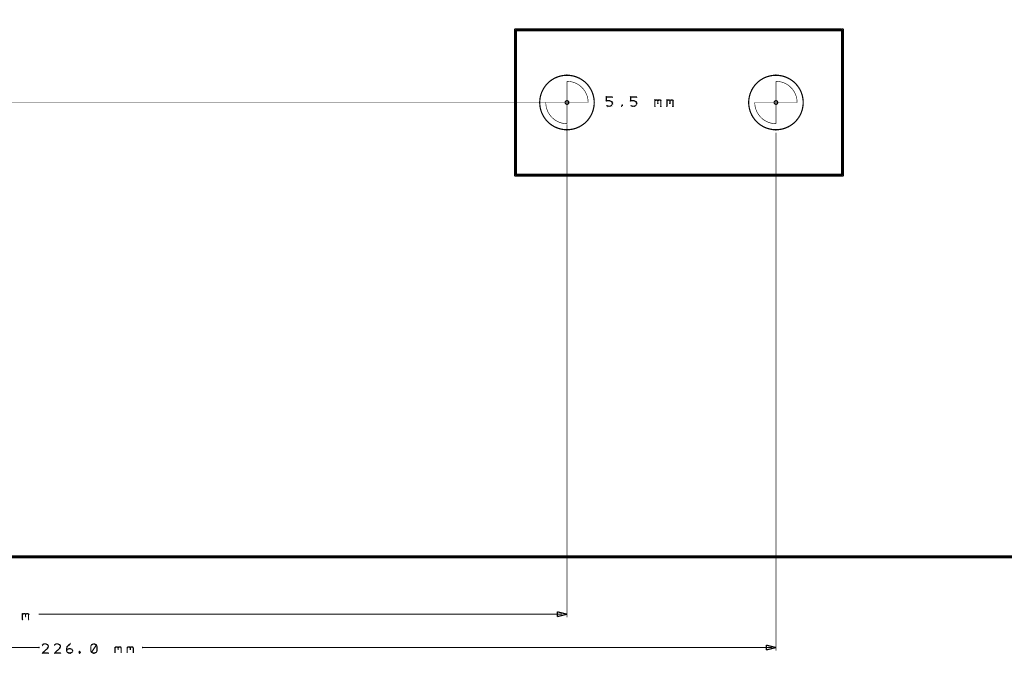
# Model space of a CAD drawing. Extents: x 178 to 725, y 26 to 878.
# Tile 9 of 93: x 344 to 506, y 26 to 131. Entities that reach past the tile are written whole.
import ezdxf

# ---------------------------------------------------------------- set-up
doc = ezdxf.new("R2010")
doc.units = 0
doc.layers.get('0').update_dxf_attribs({"linetype": 'CONTINUOUS'})
for name, color, linetype in [('COPPER', 3, 'CONTINUOUS'), ('DIMENSIONS', 2, 'CONTINUOUS'), ('DRAWING', 4, 'CONTINUOUS'), ('OUTLINES', 1, 'CONTINUOUS')]:
    doc.layers.add(name, color=color, linetype=linetype)

# ---------------------------------------------------------------- blocks, each defined once
blk = doc.blocks.new('VIA')
at = {"const_width": 0.2}
blk.add_lwpolyline([(-0.3, 0, 1), (0.3, 0, 1)], format="xyb", close=True, dxfattribs=at)

msp = doc.modelspace()

# ---------------------------------------------------------------- linework, layer by layer
at = {"layer": 'DIMENSIONS', "color": 94}
for points in [[(436, 117, 0.1, 0.1, 1), (436, 117, 0, 0, 0), (436, 117, 0, 0, 0), (436, 117, 0.1, 0.1, 0), (217, 117, 0.1, 0.1, 0), (217, 117, 0, 0, 0), (217, 117, 0.1, 0.1, 0), (217, 117, 0.1, 0.1, 1), (217, 117, 0, 0, 0)], [(434, 113.4, 0.1, 0.1, 1), (434, 113.4, 0, 0, 0), (434, 113.4, 0, 0, 0), (434, 113.4, 0.1, 0.1, 0), (434, 32, 0.1, 0.1, 0), (434, 32, 0, 0, 0), (434, 32, 0.1, 0.1, 0), (434, 32, 0.1, 0.1, 1), (434, 32, 0, 0, 0)], [(468.5, 112, 0.1, 0.1, 1), (468.5, 112, 0, 0, 0), (468.5, 112, 0, 0, 0), (468.5, 112, 0.1, 0.1, 0), (468.5, 26.5, 0.1, 0.1, 0), (468.5, 26.5, 0, 0, 0), (468.5, 26.5, 0.1, 0.1, 0), (468.5, 26.5, 0.1, 0.1, 1), (468.5, 26.5, 0, 0, 0)], [(344.1, 32.5, 0.1, 0.1, 1), (344.2, 32.4, 0, 0, 0), (344.1, 32.5, 0, 0, 0), (344.1, 32.5, 0.2, 0.2, 0), (344.3, 32.6, 0.2, 0.2, 0), (344.3, 32.6, 0, 0, 0), (344.3, 32.6, 0.1, 0.1, 0), (344.3, 32.5, 0.1, 0.1, 1), (344.2, 32.6, 0, 0, 0)], [(344.1, 31.6, 0.1, 0.1, 1), (344.2, 31.6, 0, 0, 0), (344.1, 31.6, 0, 0, 0), (344.1, 31.6, 0.2, 0.2, 0), (344.1, 32.6, 0.2, 0.2, 0), (344.1, 32.6, 0, 0, 0), (344.1, 32.6, 0.1, 0.1, 0), (344.2, 32.6, 0.1, 0.1, 1), (344.1, 32.6, 0, 0, 0)], [(344.3, 32.6, 0.1, 0.1, 1), (344.3, 32.5, 0, 0, 0), (344.3, 32.6, 0, 0, 0), (344.3, 32.6, 0.2, 0.2, 0), (344.5, 32.6, 0.2, 0.2, 0), (344.5, 32.6, 0, 0, 0), (344.5, 32.6, 0.1, 0.1, 0), (344.5, 32.5, 0.1, 0.1, 1), (344.5, 32.6, 0, 0, 0)], [(344.6, 32.6, 0.1, 0.1, 1), (344.5, 32.5, 0, 0, 0), (344.5, 32.6, 0, 0, 0), (344.5, 32.6, 0.2, 0.2, 0), (344.6, 32.5, 0.2, 0.2, 0), (344.6, 32.5, 0, 0, 0), (344.6, 32.5, 0.1, 0.1, 0), (344.6, 32.4, 0.1, 0.1, 1), (344.7, 32.5, 0, 0, 0)], [(344.6, 32.5, 0.1, 0.1, 1), (344.7, 32.4, 0, 0, 0), (344.6, 32.5, 0, 0, 0), (344.6, 32.5, 0.2, 0.2, 0), (344.8, 32.6, 0.2, 0.2, 0), (344.8, 32.6, 0, 0, 0), (344.8, 32.6, 0.1, 0.1, 0), (344.8, 32.5, 0.1, 0.1, 1), (344.7, 32.6, 0, 0, 0)], [(344.7, 32.5, 0.1, 0.1, 1), (344.6, 32.5, 0, 0, 0), (344.6, 32.5, 0, 0, 0), (344.6, 32.5, 0.2, 0.2, 0), (344.6, 32.1, 0.2, 0.2, 0), (344.6, 32.1, 0, 0, 0), (344.6, 32.1, 0.1, 0.1, 0), (344.6, 32.1, 0.1, 0.1, 1), (344.7, 32.1, 0, 0, 0)], [(344.8, 32.6, 0.1, 0.1, 1), (344.8, 32.5, 0, 0, 0), (344.8, 32.6, 0, 0, 0), (344.8, 32.6, 0.2, 0.2, 0), (345, 32.6, 0.2, 0.2, 0), (345, 32.6, 0, 0, 0), (345, 32.6, 0.1, 0.1, 0), (345, 32.5, 0.1, 0.1, 1), (345, 32.6, 0, 0, 0)], [(345.1, 32.6, 0.1, 0.1, 1), (345, 32.5, 0, 0, 0), (345, 32.6, 0, 0, 0), (345, 32.6, 0.2, 0.2, 0), (345.1, 32.5, 0.2, 0.2, 0), (345.1, 32.5, 0, 0, 0), (345.1, 32.5, 0.1, 0.1, 0), (345.1, 32.4, 0.1, 0.1, 1), (345.2, 32.5, 0, 0, 0)], [(345.2, 32.5, 0.1, 0.1, 1), (345.1, 32.5, 0, 0, 0), (345.1, 32.5, 0, 0, 0), (345.1, 32.5, 0.2, 0.2, 0), (345.1, 31.6, 0.2, 0.2, 0), (345.1, 31.6, 0, 0, 0), (345.1, 31.6, 0.1, 0.1, 0), (345.1, 31.6, 0.1, 0.1, 1), (345.2, 31.6, 0, 0, 0)], [(433.2, 32.5, 0.1, 0.1, 1), (433.2, 32.5, 0, 0, 0), (433.2, 32.5, 0, 0, 0), (433.2, 32.5, 0.2, 0.2, 0), (346.8, 32.5, 0.2, 0.2, 0), (346.8, 32.5, 0, 0, 0), (346.8, 32.5, 0.1, 0.1, 0), (346.8, 32.5, 0.1, 0.1, 1), (346.8, 32.5, 0, 0, 0)], [(347.7, 27.5, 0.1, 0.1, 1), (347.6, 27.6, 0, 0, 0), (347.6, 27.6, 0, 0, 0), (347.6, 27.6, 0.2, 0.2, 0), (347.4, 27.4, 0.2, 0.2, 0), (347.4, 27.4, 0, 0, 0), (347.4, 27.4, 0.1, 0.1, 0), (347.4, 27.5, 0.1, 0.1, 1), (347.4, 27.4, 0, 0, 0)], [(348, 27.5, 0.1, 0.1, 1), (348, 27.6, 0, 0, 0), (348, 27.6, 0, 0, 0), (348, 27.6, 0.2, 0.2, 0), (347.6, 27.6, 0.2, 0.2, 0), (347.6, 27.6, 0, 0, 0), (347.6, 27.6, 0.1, 0.1, 0), (347.6, 27.6, 0.1, 0.1, 1), (347.6, 27.5, 0, 0, 0)], [(348.3, 27.4, 0.1, 0.1, 1), (348.3, 27.5, 0, 0, 0), (348.3, 27.4, 0, 0, 0), (348.3, 27.4, 0.2, 0.2, 0), (348, 27.6, 0.2, 0.2, 0), (348, 27.6, 0, 0, 0), (348, 27.6, 0.1, 0.1, 0), (348, 27.6, 0.1, 0.1, 1), (348, 27.5, 0, 0, 0)], [(349.7, 27.5, 0.1, 0.1, 1), (349.6, 27.6, 0, 0, 0), (349.6, 27.6, 0, 0, 0), (349.6, 27.6, 0.2, 0.2, 0), (349.4, 27.4, 0.2, 0.2, 0), (349.4, 27.4, 0, 0, 0), (349.4, 27.4, 0.1, 0.1, 0), (349.4, 27.5, 0.1, 0.1, 1), (349.4, 27.4, 0, 0, 0)], [(350, 27.5, 0.1, 0.1, 1), (350, 27.6, 0, 0, 0), (350, 27.6, 0, 0, 0), (350, 27.6, 0.2, 0.2, 0), (349.6, 27.6, 0.2, 0.2, 0), (349.6, 27.6, 0, 0, 0), (349.6, 27.6, 0.1, 0.1, 0), (349.6, 27.6, 0.1, 0.1, 1), (349.6, 27.5, 0, 0, 0)], [(350.3, 27.4, 0.1, 0.1, 1), (350.3, 27.5, 0, 0, 0), (350.3, 27.4, 0, 0, 0), (350.3, 27.4, 0.2, 0.2, 0), (350, 27.6, 0.2, 0.2, 0), (350, 27.6, 0, 0, 0), (350, 27.6, 0.1, 0.1, 0), (350, 27.6, 0.1, 0.1, 1), (350, 27.5, 0, 0, 0)], [(351.8, 27.5, 0.1, 0.1, 1), (351.8, 27.4, 0, 0, 0), (351.8, 27.4, 0, 0, 0), (351.8, 27.4, 0.2, 0.2, 0), (352, 27.6, 0.2, 0.2, 0), (352, 27.6, 0, 0, 0), (352, 27.6, 0.1, 0.1, 0), (352, 27.5, 0.1, 0.1, 1), (352, 27.6, 0, 0, 0)], [(355.8, 27.5, 0.1, 0.1, 1), (355.8, 27.6, 0, 0, 0), (355.8, 27.6, 0, 0, 0), (355.8, 27.6, 0.2, 0.2, 0), (355.5, 27.4, 0.2, 0.2, 0), (355.5, 27.4, 0, 0, 0), (355.5, 27.4, 0.1, 0.1, 0), (355.5, 27.5, 0.1, 0.1, 1), (355.5, 27.4, 0, 0, 0)], [(356, 27.5, 0.1, 0.1, 1), (356, 27.6, 0, 0, 0), (356, 27.6, 0, 0, 0), (356, 27.6, 0.2, 0.2, 0), (355.8, 27.6, 0.2, 0.2, 0), (355.8, 27.6, 0, 0, 0), (355.8, 27.6, 0.1, 0.1, 0), (355.8, 27.6, 0.1, 0.1, 1), (355.8, 27.5, 0, 0, 0)], [(356.3, 27.4, 0.1, 0.1, 1), (356.3, 27.5, 0, 0, 0), (356.3, 27.4, 0, 0, 0), (356.3, 27.4, 0.2, 0.2, 0), (356, 27.6, 0.2, 0.2, 0), (356, 27.6, 0, 0, 0), (356, 27.6, 0.1, 0.1, 0), (356, 27.6, 0.1, 0.1, 1), (356, 27.5, 0, 0, 0)], [(243.3, 27.1, 0.1, 0.1, 1), (243.3, 26.9, 0, 0, 0), (243.3, 27, 0, 0, 0), (243.3, 27, 0.2, 0.2, 0), (346.8, 27, 0.2, 0.2, 0), (346.8, 27, 0, 0, 0), (346.8, 27, 0.1, 0.1, 0), (346.8, 26.9, 0.1, 0.1, 1), (346.8, 27.1, 0, 0, 0)], [(347.4, 26.1, 0.1, 0.1, 1), (347.4, 26, 0, 0, 0), (347.4, 26.1, 0, 0, 0), (347.4, 26.1, 0.2, 0.2, 0), (348.3, 26.9, 0.2, 0.2, 0), (348.3, 26.9, 0, 0, 0), (348.3, 26.9, 0.1, 0.1, 0), (348.3, 26.9, 0.1, 0.1, 1), (348.2, 27, 0, 0, 0)], [(348.4, 26, 0.1, 0.1, 1), (348.4, 26.1, 0, 0, 0), (348.4, 26.1, 0, 0, 0), (348.4, 26.1, 0.2, 0.2, 0), (347.4, 26.1, 0.2, 0.2, 0), (347.4, 26.1, 0, 0, 0), (347.4, 26.1, 0.1, 0.1, 0), (347.4, 26.1, 0.1, 0.1, 1), (347.4, 26, 0, 0, 0)], [(348.4, 27.2, 0.1, 0.1, 1), (348.4, 27.2, 0, 0, 0), (348.4, 27.2, 0, 0, 0), (348.4, 27.2, 0.2, 0.2, 0), (348.3, 27.4, 0.2, 0.2, 0), (348.3, 27.4, 0, 0, 0), (348.3, 27.4, 0.1, 0.1, 0), (348.3, 27.5, 0.1, 0.1, 1), (348.2, 27.4, 0, 0, 0)], [(348.2, 27, 0.1, 0.1, 1), (348.3, 26.9, 0, 0, 0), (348.3, 26.9, 0, 0, 0), (348.3, 26.9, 0.2, 0.2, 0), (348.4, 27.2, 0.2, 0.2, 0), (348.4, 27.2, 0, 0, 0), (348.4, 27.2, 0.1, 0.1, 0), (348.4, 27.2, 0.1, 0.1, 1), (348.4, 27.2, 0, 0, 0)], [(349.4, 26.1, 0.1, 0.1, 1), (349.4, 26, 0, 0, 0), (349.4, 26.1, 0, 0, 0), (349.4, 26.1, 0.2, 0.2, 0), (350.3, 26.9, 0.2, 0.2, 0), (350.3, 26.9, 0, 0, 0), (350.3, 26.9, 0.1, 0.1, 0), (350.3, 26.9, 0.1, 0.1, 1), (350.2, 27, 0, 0, 0)], [(350.4, 26, 0.1, 0.1, 1), (350.4, 26.1, 0, 0, 0), (350.4, 26.1, 0, 0, 0), (350.4, 26.1, 0.2, 0.2, 0), (349.4, 26.1, 0.2, 0.2, 0), (349.4, 26.1, 0, 0, 0), (349.4, 26.1, 0.1, 0.1, 0), (349.4, 26.1, 0.1, 0.1, 1), (349.4, 26, 0, 0, 0)], [(350.4, 27.2, 0.1, 0.1, 1), (350.4, 27.2, 0, 0, 0), (350.4, 27.2, 0, 0, 0), (350.4, 27.2, 0.2, 0.2, 0), (350.3, 27.4, 0.2, 0.2, 0), (350.3, 27.4, 0, 0, 0), (350.3, 27.4, 0.1, 0.1, 0), (350.3, 27.5, 0.1, 0.1, 1), (350.2, 27.4, 0, 0, 0)], [(350.2, 27, 0.1, 0.1, 1), (350.3, 26.9, 0, 0, 0), (350.3, 26.9, 0, 0, 0), (350.3, 26.9, 0.2, 0.2, 0), (350.4, 27.2, 0.2, 0.2, 0), (350.4, 27.2, 0, 0, 0), (350.4, 27.2, 0.1, 0.1, 0), (350.4, 27.2, 0.1, 0.1, 1), (350.4, 27.2, 0, 0, 0)], [(351.4, 26.5, 0.1, 0.1, 1), (351.4, 26.4, 0, 0, 0), (351.4, 26.4, 0, 0, 0), (351.4, 26.4, 0.2, 0.2, 0), (351.5, 26.7, 0.2, 0.2, 0), (351.5, 26.7, 0, 0, 0), (351.5, 26.7, 0.1, 0.1, 0), (351.6, 26.7, 0.1, 0.1, 1), (351.5, 26.7, 0, 0, 0)], [(351.5, 26.2, 0.1, 0.1, 1), (351.6, 26.2, 0, 0, 0), (351.5, 26.2, 0, 0, 0), (351.5, 26.2, 0.2, 0.2, 0), (351.4, 26.4, 0.2, 0.2, 0), (351.4, 26.4, 0, 0, 0), (351.4, 26.4, 0.1, 0.1, 0), (351.4, 26.5, 0.1, 0.1, 1), (351.4, 26.4, 0, 0, 0)], [(351.4, 26.8, 0.1, 0.1, 1), (351.4, 26.8, 0, 0, 0), (351.4, 26.8, 0, 0, 0), (351.4, 26.8, 0.2, 0.2, 0), (351.5, 27.2, 0.2, 0.2, 0), (351.5, 27.2, 0, 0, 0), (351.5, 27.2, 0.1, 0.1, 0), (351.6, 27.2, 0.1, 0.1, 1), (351.5, 27.2, 0, 0, 0)], [(351.4, 26.4, 0.1, 0.1, 1), (351.4, 26.4, 0, 0, 0), (351.4, 26.4, 0, 0, 0), (351.4, 26.4, 0.2, 0.2, 0), (351.4, 26.8, 0.2, 0.2, 0), (351.4, 26.8, 0, 0, 0), (351.4, 26.8, 0.1, 0.1, 0), (351.4, 26.8, 0.1, 0.1, 1), (351.4, 26.8, 0, 0, 0)], [(351.5, 27.2, 0.1, 0.1, 1), (351.6, 27.2, 0, 0, 0), (351.5, 27.2, 0, 0, 0), (351.5, 27.2, 0.2, 0.2, 0), (351.8, 27.4, 0.2, 0.2, 0), (351.8, 27.4, 0, 0, 0), (351.8, 27.4, 0.1, 0.1, 0), (351.8, 27.4, 0.1, 0.1, 1), (351.7, 27.5, 0, 0, 0)], [(351.5, 26.7, 0.1, 0.1, 1), (351.5, 26.7, 0, 0, 0), (351.5, 26.7, 0, 0, 0), (351.5, 26.7, 0.2, 0.2, 0), (351.8, 26.8, 0.2, 0.2, 0), (351.8, 26.8, 0, 0, 0), (351.8, 26.8, 0.1, 0.1, 0), (351.8, 26.8, 0.1, 0.1, 1), (351.8, 26.9, 0, 0, 0)], [(351.8, 26, 0.1, 0.1, 1), (351.8, 26.1, 0, 0, 0), (351.8, 26.1, 0, 0, 0), (351.8, 26.1, 0.2, 0.2, 0), (351.5, 26.2, 0.2, 0.2, 0), (351.5, 26.2, 0, 0, 0), (351.5, 26.2, 0.1, 0.1, 0), (351.5, 26.2, 0.1, 0.1, 1), (351.5, 26.2, 0, 0, 0)], [(351.8, 26.9, 0.1, 0.1, 1), (351.8, 26.8, 0, 0, 0), (351.8, 26.8, 0, 0, 0), (351.8, 26.8, 0.2, 0.2, 0), (352, 26.8, 0.2, 0.2, 0), (352, 26.8, 0, 0, 0), (352, 26.8, 0.1, 0.1, 0), (352, 26.8, 0.1, 0.1, 1), (352, 26.9, 0, 0, 0)], [(352, 26, 0.1, 0.1, 1), (352, 26.1, 0, 0, 0), (352, 26.1, 0, 0, 0), (352, 26.1, 0.2, 0.2, 0), (351.8, 26.1, 0.2, 0.2, 0), (351.8, 26.1, 0, 0, 0), (351.8, 26.1, 0.1, 0.1, 0), (351.8, 26.1, 0.1, 0.1, 1), (351.8, 26, 0, 0, 0)], [(352, 26.9, 0.1, 0.1, 1), (352, 26.8, 0, 0, 0), (352, 26.8, 0, 0, 0), (352, 26.8, 0.2, 0.2, 0), (352.3, 26.7, 0.2, 0.2, 0), (352.3, 26.7, 0, 0, 0), (352.3, 26.7, 0.1, 0.1, 0), (352.3, 26.7, 0.1, 0.1, 1), (352.3, 26.7, 0, 0, 0)], [(352.3, 26.2, 0.1, 0.1, 1), (352.3, 26.2, 0, 0, 0), (352.3, 26.2, 0, 0, 0), (352.3, 26.2, 0.2, 0.2, 0), (352, 26.1, 0.2, 0.2, 0), (352, 26.1, 0, 0, 0), (352, 26.1, 0.1, 0.1, 0), (352, 26.1, 0.1, 0.1, 1), (352, 26, 0, 0, 0)], [(352.3, 26.7, 0.1, 0.1, 1), (352.2, 26.7, 0, 0, 0), (352.3, 26.7, 0, 0, 0), (352.3, 26.7, 0.2, 0.2, 0), (352.4, 26.4, 0.2, 0.2, 0), (352.4, 26.4, 0, 0, 0), (352.4, 26.4, 0.1, 0.1, 0), (352.4, 26.4, 0.1, 0.1, 1), (352.4, 26.5, 0, 0, 0)], [(352.4, 26.4, 0.1, 0.1, 1), (352.4, 26.5, 0, 0, 0), (352.4, 26.4, 0, 0, 0), (352.4, 26.4, 0.2, 0.2, 0), (352.3, 26.2, 0.2, 0.2, 0), (352.3, 26.2, 0, 0, 0), (352.3, 26.2, 0.1, 0.1, 0), (352.2, 26.2, 0.1, 0.1, 1), (352.3, 26.2, 0, 0, 0)], [(353.6, 26.3, 0.1, 0.1, 1), (353.5, 26.4, 0, 0, 0), (353.5, 26.3, 0, 0, 0), (353.5, 26.3, 0.2, 0.2, 0), (353.4, 26.2, 0.2, 0.2, 0), (353.4, 26.2, 0, 0, 0), (353.4, 26.2, 0.1, 0.1, 0), (353.4, 26.2, 0.1, 0.1, 1), (353.4, 26.2, 0, 0, 0)], [(353.4, 26.2, 0.1, 0.1, 1), (353.4, 26.2, 0, 0, 0), (353.4, 26.2, 0, 0, 0), (353.4, 26.2, 0.2, 0.2, 0), (353.5, 26.1, 0.2, 0.2, 0), (353.5, 26.1, 0, 0, 0), (353.5, 26.1, 0.1, 0.1, 0), (353.5, 26, 0.1, 0.1, 1), (353.6, 26.1, 0, 0, 0)], [(353.6, 26.2, 0.1, 0.1, 1), (353.7, 26.2, 0, 0, 0), (353.6, 26.2, 0, 0, 0), (353.6, 26.2, 0.2, 0.2, 0), (353.5, 26.3, 0.2, 0.2, 0), (353.5, 26.3, 0, 0, 0), (353.5, 26.3, 0.1, 0.1, 0), (353.6, 26.4, 0.1, 0.1, 1), (353.5, 26.3, 0, 0, 0)], [(353.5, 26.1, 0.1, 0.1, 1), (353.6, 26, 0, 0, 0), (353.5, 26.1, 0, 0, 0), (353.5, 26.1, 0.2, 0.2, 0), (353.6, 26.2, 0.2, 0.2, 0), (353.6, 26.2, 0, 0, 0), (353.6, 26.2, 0.1, 0.1, 0), (353.7, 26.2, 0.1, 0.1, 1), (353.6, 26.2, 0, 0, 0)], [(355.4, 26.5, 0.1, 0.1, 1), (355.4, 26.4, 0, 0, 0), (355.4, 26.4, 0, 0, 0), (355.4, 26.4, 0.2, 0.2, 0), (355.5, 26.2, 0.2, 0.2, 0), (355.5, 26.2, 0, 0, 0), (355.5, 26.2, 0.1, 0.1, 0), (355.5, 26.2, 0.1, 0.1, 1), (355.6, 26.2, 0, 0, 0)], [(355.6, 27.4, 0.1, 0.1, 1), (355.5, 27.5, 0, 0, 0), (355.5, 27.4, 0, 0, 0), (355.5, 27.4, 0.2, 0.2, 0), (355.4, 27.2, 0.2, 0.2, 0), (355.4, 27.2, 0, 0, 0), (355.4, 27.2, 0.1, 0.1, 0), (355.4, 27.2, 0.1, 0.1, 1), (355.4, 27.2, 0, 0, 0)], [(355.4, 27.2, 0.1, 0.1, 1), (355.4, 27.2, 0, 0, 0), (355.4, 27.2, 0, 0, 0), (355.4, 27.2, 0.2, 0.2, 0), (355.4, 26.4, 0.2, 0.2, 0), (355.4, 26.4, 0, 0, 0), (355.4, 26.4, 0.1, 0.1, 0), (355.4, 26.4, 0.1, 0.1, 1), (355.4, 26.4, 0, 0, 0)], [(355.5, 26.2, 0.1, 0.1, 1), (355.6, 26.2, 0, 0, 0), (355.5, 26.2, 0, 0, 0), (355.5, 26.2, 0.2, 0.2, 0), (356.3, 27.4, 0.2, 0.2, 0), (356.3, 27.4, 0, 0, 0), (356.3, 27.4, 0.1, 0.1, 0), (356.3, 27.4, 0.1, 0.1, 1), (356.2, 27.5, 0, 0, 0)], [(355.5, 26.2, 0.1, 0.1, 1), (355.5, 26.2, 0, 0, 0), (355.5, 26.2, 0, 0, 0), (355.5, 26.2, 0.2, 0.2, 0), (355.8, 26.1, 0.2, 0.2, 0), (355.8, 26.1, 0, 0, 0), (355.8, 26.1, 0.1, 0.1, 0), (355.8, 26, 0.1, 0.1, 1), (355.8, 26.1, 0, 0, 0)], [(355.8, 26.1, 0.1, 0.1, 1), (355.8, 26, 0, 0, 0), (355.8, 26.1, 0, 0, 0), (355.8, 26.1, 0.2, 0.2, 0), (356, 26.1, 0.2, 0.2, 0), (356, 26.1, 0, 0, 0), (356, 26.1, 0.1, 0.1, 0), (356, 26, 0.1, 0.1, 1), (356, 26.1, 0, 0, 0)], [(356, 26.1, 0.1, 0.1, 1), (356, 26, 0, 0, 0), (356, 26.1, 0, 0, 0), (356, 26.1, 0.2, 0.2, 0), (356.3, 26.2, 0.2, 0.2, 0), (356.3, 26.2, 0, 0, 0), (356.3, 26.2, 0.1, 0.1, 0), (356.3, 26.2, 0.1, 0.1, 1), (356.3, 26.2, 0, 0, 0)], [(356.4, 27.2, 0.1, 0.1, 1), (356.4, 27.2, 0, 0, 0), (356.4, 27.2, 0, 0, 0), (356.4, 27.2, 0.2, 0.2, 0), (356.3, 27.4, 0.2, 0.2, 0), (356.3, 27.4, 0, 0, 0), (356.3, 27.4, 0.1, 0.1, 0), (356.3, 27.5, 0.1, 0.1, 1), (356.2, 27.4, 0, 0, 0)], [(356.2, 26.2, 0.1, 0.1, 1), (356.3, 26.2, 0, 0, 0), (356.3, 26.2, 0, 0, 0), (356.3, 26.2, 0.2, 0.2, 0), (356.4, 26.4, 0.2, 0.2, 0), (356.4, 26.4, 0, 0, 0), (356.4, 26.4, 0.1, 0.1, 0), (356.4, 26.4, 0.1, 0.1, 1), (356.4, 26.5, 0, 0, 0)], [(356.4, 26.4, 0.1, 0.1, 1), (356.4, 26.4, 0, 0, 0), (356.4, 26.4, 0, 0, 0), (356.4, 26.4, 0.2, 0.2, 0), (356.4, 27.2, 0.2, 0.2, 0), (356.4, 27.2, 0, 0, 0), (356.4, 27.2, 0.1, 0.1, 0), (356.4, 27.2, 0.1, 0.1, 1), (356.4, 27.2, 0, 0, 0)], [(359.4, 27, 0.1, 0.1, 1), (359.4, 26.9, 0, 0, 0), (359.4, 26.9, 0, 0, 0), (359.4, 26.9, 0.2, 0.2, 0), (359.5, 27.1, 0.2, 0.2, 0), (359.5, 27.1, 0, 0, 0), (359.5, 27.1, 0.1, 0.1, 0), (359.6, 27, 0.1, 0.1, 1), (359.5, 27.1, 0, 0, 0)], [(359.4, 26.1, 0.1, 0.1, 1), (359.4, 26.1, 0, 0, 0), (359.4, 26.1, 0, 0, 0), (359.4, 26.1, 0.2, 0.2, 0), (359.4, 27.1, 0.2, 0.2, 0), (359.4, 27.1, 0, 0, 0), (359.4, 27.1, 0.1, 0.1, 0), (359.4, 27.1, 0.1, 0.1, 1), (359.4, 27.1, 0, 0, 0)], [(359.5, 27.1, 0.1, 0.1, 1), (359.5, 27, 0, 0, 0), (359.5, 27.1, 0, 0, 0), (359.5, 27.1, 0.2, 0.2, 0), (359.8, 27.1, 0.2, 0.2, 0), (359.8, 27.1, 0, 0, 0), (359.8, 27.1, 0.1, 0.1, 0), (359.8, 27, 0.1, 0.1, 1), (359.8, 27.1, 0, 0, 0)], [(359.8, 27.1, 0.1, 0.1, 1), (359.7, 27, 0, 0, 0), (359.8, 27.1, 0, 0, 0), (359.8, 27.1, 0.2, 0.2, 0), (359.9, 26.9, 0.2, 0.2, 0), (359.9, 26.9, 0, 0, 0), (359.9, 26.9, 0.1, 0.1, 0), (359.9, 26.9, 0.1, 0.1, 1), (359.9, 27, 0, 0, 0)], [(359.9, 27, 0.1, 0.1, 1), (359.9, 26.9, 0, 0, 0), (359.9, 26.9, 0, 0, 0), (359.9, 26.9, 0.2, 0.2, 0), (360, 27.1, 0.2, 0.2, 0), (360, 27.1, 0, 0, 0), (360, 27.1, 0.1, 0.1, 0), (360.1, 27, 0.1, 0.1, 1), (360, 27.1, 0, 0, 0)], [(359.9, 26.9, 0.1, 0.1, 1), (359.9, 26.9, 0, 0, 0), (359.9, 26.9, 0, 0, 0), (359.9, 26.9, 0.2, 0.2, 0), (359.9, 26.6, 0.2, 0.2, 0), (359.9, 26.6, 0, 0, 0), (359.9, 26.6, 0.1, 0.1, 0), (359.9, 26.6, 0.1, 0.1, 1), (359.9, 26.6, 0, 0, 0)], [(360, 27.1, 0.1, 0.1, 1), (360, 27, 0, 0, 0), (360, 27.1, 0, 0, 0), (360, 27.1, 0.2, 0.2, 0), (360.3, 27.1, 0.2, 0.2, 0), (360.3, 27.1, 0, 0, 0), (360.3, 27.1, 0.1, 0.1, 0), (360.3, 27, 0.1, 0.1, 1), (360.3, 27.1, 0, 0, 0)], [(360.3, 27.1, 0.1, 0.1, 1), (360.2, 27, 0, 0, 0), (360.3, 27.1, 0, 0, 0), (360.3, 27.1, 0.2, 0.2, 0), (360.4, 26.9, 0.2, 0.2, 0), (360.4, 26.9, 0, 0, 0), (360.4, 26.9, 0.1, 0.1, 0), (360.4, 26.9, 0.1, 0.1, 1), (360.4, 27, 0, 0, 0)], [(360.4, 26.9, 0.1, 0.1, 1), (360.4, 26.9, 0, 0, 0), (360.4, 26.9, 0, 0, 0), (360.4, 26.9, 0.2, 0.2, 0), (360.4, 26.1, 0.2, 0.2, 0), (360.4, 26.1, 0, 0, 0), (360.4, 26.1, 0.1, 0.1, 0), (360.4, 26.1, 0.1, 0.1, 1), (360.4, 26.1, 0, 0, 0)], [(361.4, 27, 0.1, 0.1, 1), (361.4, 26.9, 0, 0, 0), (361.4, 26.9, 0, 0, 0), (361.4, 26.9, 0.2, 0.2, 0), (361.5, 27.1, 0.2, 0.2, 0), (361.5, 27.1, 0, 0, 0), (361.5, 27.1, 0.1, 0.1, 0), (361.6, 27, 0.1, 0.1, 1), (361.5, 27.1, 0, 0, 0)], [(361.4, 26.1, 0.1, 0.1, 1), (361.4, 26.1, 0, 0, 0), (361.4, 26.1, 0, 0, 0), (361.4, 26.1, 0.2, 0.2, 0), (361.4, 27.1, 0.2, 0.2, 0), (361.4, 27.1, 0, 0, 0), (361.4, 27.1, 0.1, 0.1, 0), (361.4, 27.1, 0.1, 0.1, 1), (361.4, 27.1, 0, 0, 0)], [(361.5, 27.1, 0.1, 0.1, 1), (361.5, 27, 0, 0, 0), (361.5, 27.1, 0, 0, 0), (361.5, 27.1, 0.2, 0.2, 0), (361.8, 27.1, 0.2, 0.2, 0), (361.8, 27.1, 0, 0, 0), (361.8, 27.1, 0.1, 0.1, 0), (361.8, 27, 0.1, 0.1, 1), (361.8, 27.1, 0, 0, 0)], [(361.8, 27.1, 0.1, 0.1, 1), (361.7, 27, 0, 0, 0), (361.8, 27.1, 0, 0, 0), (361.8, 27.1, 0.2, 0.2, 0), (361.9, 26.9, 0.2, 0.2, 0), (361.9, 26.9, 0, 0, 0), (361.9, 26.9, 0.1, 0.1, 0), (361.9, 26.9, 0.1, 0.1, 1), (361.9, 27, 0, 0, 0)], [(361.9, 27, 0.1, 0.1, 1), (361.9, 26.9, 0, 0, 0), (361.9, 26.9, 0, 0, 0), (361.9, 26.9, 0.2, 0.2, 0), (362, 27.1, 0.2, 0.2, 0), (362, 27.1, 0, 0, 0), (362, 27.1, 0.1, 0.1, 0), (362.1, 27, 0.1, 0.1, 1), (362, 27.1, 0, 0, 0)], [(361.9, 26.9, 0.1, 0.1, 1), (361.9, 26.9, 0, 0, 0), (361.9, 26.9, 0, 0, 0), (361.9, 26.9, 0.2, 0.2, 0), (361.9, 26.6, 0.2, 0.2, 0), (361.9, 26.6, 0, 0, 0), (361.9, 26.6, 0.1, 0.1, 0), (361.9, 26.6, 0.1, 0.1, 1), (361.9, 26.6, 0, 0, 0)], [(362, 27.1, 0.1, 0.1, 1), (362, 27, 0, 0, 0), (362, 27.1, 0, 0, 0), (362, 27.1, 0.2, 0.2, 0), (362.3, 27.1, 0.2, 0.2, 0), (362.3, 27.1, 0, 0, 0), (362.3, 27.1, 0.1, 0.1, 0), (362.3, 27, 0.1, 0.1, 1), (362.3, 27.1, 0, 0, 0)], [(362.3, 27.1, 0.1, 0.1, 1), (362.2, 27, 0, 0, 0), (362.3, 27.1, 0, 0, 0), (362.3, 27.1, 0.2, 0.2, 0), (362.4, 26.9, 0.2, 0.2, 0), (362.4, 26.9, 0, 0, 0), (362.4, 26.9, 0.1, 0.1, 0), (362.4, 26.9, 0.1, 0.1, 1), (362.4, 27, 0, 0, 0)], [(362.4, 26.9, 0.1, 0.1, 1), (362.4, 26.9, 0, 0, 0), (362.4, 26.9, 0, 0, 0), (362.4, 26.9, 0.2, 0.2, 0), (362.4, 26.1, 0.2, 0.2, 0), (362.4, 26.1, 0, 0, 0), (362.4, 26.1, 0.1, 0.1, 0), (362.4, 26.1, 0.1, 0.1, 1), (362.4, 26.1, 0, 0, 0)], [(467.7, 26.9, 0.1, 0.1, 1), (467.7, 27.1, 0, 0, 0), (467.7, 27, 0, 0, 0), (467.7, 27, 0.2, 0.2, 0), (364, 27, 0.2, 0.2, 0), (364, 27, 0, 0, 0), (364, 27, 0.1, 0.1, 0), (364, 27.1, 0.1, 0.1, 1), (364, 26.9, 0, 0, 0)]]:
    msp.add_lwpolyline(points, format="xyseb", dxfattribs=at)
for points in [[(434, 32.5, 0.1, 0.1, 1), (434, 32.5, 0, 0, 0), (434, 32.5, 0, 0, 0), (434, 32.5, 0.2, 0.2, 0), (432.4, 32.1, 0, 0, 0), (432.4, 32.1, 0.1, 0.1, 0), (432.4, 32.1, 0.1, 0.1, 1), (432.4, 32.1, 0, 0, 0), (432.4, 32.1, 0.1, 0.1, 1), (432.4, 32.1, 0, 0, 0), (432.4, 32.1, 0, 0, 0), (432.4, 32.1, 0.2, 0.2, 0), (432.4, 32.9, 0, 0, 0), (432.4, 32.9, 0.1, 0.1, 0), (432.4, 32.9, 0.1, 0.1, 1), (432.4, 32.9, 0, 0, 0), (432.4, 32.9, 0.1, 0.1, 1), (432.4, 32.9, 0, 0, 0), (432.4, 32.9, 0, 0, 0), (432.4, 32.9, 0.2, 0.2, 0), (434, 32.5, 0.2, 0.2, 0), (434, 32.5, 0, 0, 0), (434, 32.5, 0.1, 0.1, 0), (434, 32.5, 0.1, 0.1, 1), (434, 32.5, 0, 0, 0)], [(468.5, 27, 0.1, 0.1, 1), (468.5, 27, 0, 0, 0), (468.5, 27, 0, 0, 0), (468.5, 27, 0.2, 0.2, 0), (466.9, 26.6, 0, 0, 0), (466.9, 26.6, 0.1, 0.1, 0), (466.9, 26.6, 0.1, 0.1, 1), (466.9, 26.6, 0, 0, 0), (466.9, 26.6, 0.1, 0.1, 1), (466.9, 26.6, 0, 0, 0), (466.9, 26.6, 0, 0, 0), (466.9, 26.6, 0.2, 0.2, 0), (466.9, 27.4, 0, 0, 0), (466.9, 27.4, 0.1, 0.1, 0), (466.9, 27.4, 0.1, 0.1, 1), (466.9, 27.4, 0, 0, 0), (466.9, 27.4, 0.1, 0.1, 1), (466.9, 27.4, 0, 0, 0), (466.9, 27.4, 0, 0, 0), (466.9, 27.4, 0.2, 0.2, 0), (468.5, 27, 0.2, 0.2, 0), (468.5, 27, 0, 0, 0), (468.5, 27, 0.1, 0.1, 0), (468.5, 27, 0.1, 0.1, 1), (468.5, 27, 0, 0, 0)]]:
    msp.add_lwpolyline(points, format="xyseb", close=True, dxfattribs=at)
at = {"layer": 'DRAWING', "color": 2}
for points in [[(662.5, 192, 0.5, 0.5, 0), (242.5, 192, 0, 0, 0), (242.5, 192, 0.3, 0.3, 0), (242.5, 192.1, 0.3, 0.3, 1), (242.5, 191.9, 0, 0, 0), (242.6, 192, 0.3, 0.3, 1), (242.4, 192, 0, 0, 0), (242.5, 192, 0, 0, 0), (242.5, 192, 0.5, 0.5, 0), (242.5, 42, 0.5, 0.5, 0), (242.5, 42, 0, 0, 0), (242.5, 42, 0.3, 0.3, 0), (242.4, 42, 0.3, 0.3, 1), (242.6, 42, 0, 0, 0), (242.5, 42.1, 0.3, 0.3, 1), (242.5, 41.9, 0, 0, 0), (242.5, 42, 0, 0, 0), (242.5, 42, 0.5, 0.5, 0), (662.5, 42, 0, 0, 0)], [(440.4, 117.3, 0.1, 0.1, 1), (440.6, 117.3, 0, 0, 0), (440.5, 117.3, 0, 0, 0), (440.5, 117.3, 0.2, 0.2, 0), (440.5, 117.9, 0.2, 0.2, 0), (440.5, 117.9, 0, 0, 0), (440.5, 117.9, 0.1, 0.1, 0), (440.6, 117.9, 0.1, 0.1, 1), (440.4, 117.9, 0, 0, 0)], [(440.5, 117.9, 0.1, 0.1, 1), (440.5, 117.8, 0, 0, 0), (440.5, 117.9, 0, 0, 0), (440.5, 117.9, 0.2, 0.2, 0), (441.5, 117.9, 0.2, 0.2, 0), (441.5, 117.9, 0, 0, 0), (441.5, 117.9, 0.1, 0.1, 0), (441.5, 117.8, 0.1, 0.1, 1), (441.5, 117.9, 0, 0, 0)], [(441.1, 117.2, 0.1, 0.1, 1), (441.1, 117.3, 0, 0, 0), (441.1, 117.3, 0, 0, 0), (441.1, 117.3, 0.2, 0.2, 0), (440.5, 117.3, 0.2, 0.2, 0), (440.5, 117.3, 0, 0, 0), (440.5, 117.3, 0.1, 0.1, 0), (440.5, 117.3, 0.1, 0.1, 1), (440.5, 117.2, 0, 0, 0)], [(441.4, 117.1, 0.1, 0.1, 1), (441.4, 117.2, 0, 0, 0), (441.4, 117.1, 0, 0, 0), (441.4, 117.1, 0.2, 0.2, 0), (441.1, 117.3, 0.2, 0.2, 0), (441.1, 117.3, 0, 0, 0), (441.1, 117.3, 0.1, 0.1, 0), (441.1, 117.3, 0.1, 0.1, 1), (441.1, 117.2, 0, 0, 0)], [(441.3, 116.5, 0.1, 0.1, 1), (441.4, 116.5, 0, 0, 0), (441.4, 116.5, 0, 0, 0), (441.4, 116.5, 0.2, 0.2, 0), (441.5, 116.8, 0.2, 0.2, 0), (441.5, 116.8, 0, 0, 0), (441.5, 116.8, 0.1, 0.1, 0), (441.5, 116.7, 0.1, 0.1, 1), (441.5, 116.8, 0, 0, 0)], [(441.5, 116.9, 0.1, 0.1, 1), (441.5, 116.9, 0, 0, 0), (441.5, 116.9, 0, 0, 0), (441.5, 116.9, 0.2, 0.2, 0), (441.4, 117.1, 0.2, 0.2, 0), (441.4, 117.1, 0, 0, 0), (441.4, 117.1, 0.1, 0.1, 0), (441.4, 117.1, 0.1, 0.1, 1), (441.3, 117.1, 0, 0, 0)], [(441.4, 116.8, 0.1, 0.1, 1), (441.6, 116.8, 0, 0, 0), (441.5, 116.8, 0, 0, 0), (441.5, 116.8, 0.2, 0.2, 0), (441.5, 116.9, 0.2, 0.2, 0), (441.5, 116.9, 0, 0, 0), (441.5, 116.9, 0.1, 0.1, 0), (441.6, 116.9, 0.1, 0.1, 1), (441.4, 116.9, 0, 0, 0)], [(444.4, 117.3, 0.1, 0.1, 1), (444.6, 117.3, 0, 0, 0), (444.5, 117.3, 0, 0, 0), (444.5, 117.3, 0.2, 0.2, 0), (444.5, 117.9, 0.2, 0.2, 0), (444.5, 117.9, 0, 0, 0), (444.5, 117.9, 0.1, 0.1, 0), (444.6, 117.9, 0.1, 0.1, 1), (444.4, 117.9, 0, 0, 0)], [(444.5, 117.9, 0.1, 0.1, 1), (444.5, 117.8, 0, 0, 0), (444.5, 117.9, 0, 0, 0), (444.5, 117.9, 0.2, 0.2, 0), (445.5, 117.9, 0.2, 0.2, 0), (445.5, 117.9, 0, 0, 0), (445.5, 117.9, 0.1, 0.1, 0), (445.5, 117.8, 0.1, 0.1, 1), (445.5, 117.9, 0, 0, 0)], [(445.1, 117.2, 0.1, 0.1, 1), (445.1, 117.3, 0, 0, 0), (445.1, 117.3, 0, 0, 0), (445.1, 117.3, 0.2, 0.2, 0), (444.5, 117.3, 0.2, 0.2, 0), (444.5, 117.3, 0, 0, 0), (444.5, 117.3, 0.1, 0.1, 0), (444.5, 117.3, 0.1, 0.1, 1), (444.5, 117.2, 0, 0, 0)], [(445.4, 117.1, 0.1, 0.1, 1), (445.4, 117.2, 0, 0, 0), (445.4, 117.1, 0, 0, 0), (445.4, 117.1, 0.2, 0.2, 0), (445.1, 117.3, 0.2, 0.2, 0), (445.1, 117.3, 0, 0, 0), (445.1, 117.3, 0.1, 0.1, 0), (445.1, 117.3, 0.1, 0.1, 1), (445.1, 117.2, 0, 0, 0)], [(445.3, 116.5, 0.1, 0.1, 1), (445.4, 116.5, 0, 0, 0), (445.4, 116.5, 0, 0, 0), (445.4, 116.5, 0.2, 0.2, 0), (445.5, 116.8, 0.2, 0.2, 0), (445.5, 116.8, 0, 0, 0), (445.5, 116.8, 0.1, 0.1, 0), (445.5, 116.7, 0.1, 0.1, 1), (445.5, 116.8, 0, 0, 0)], [(445.5, 116.9, 0.1, 0.1, 1), (445.5, 116.9, 0, 0, 0), (445.5, 116.9, 0, 0, 0), (445.5, 116.9, 0.2, 0.2, 0), (445.4, 117.1, 0.2, 0.2, 0), (445.4, 117.1, 0, 0, 0), (445.4, 117.1, 0.1, 0.1, 0), (445.4, 117.1, 0.1, 0.1, 1), (445.3, 117.1, 0, 0, 0)], [(445.4, 116.8, 0.1, 0.1, 1), (445.6, 116.8, 0, 0, 0), (445.5, 116.8, 0, 0, 0), (445.5, 116.8, 0.2, 0.2, 0), (445.5, 116.9, 0.2, 0.2, 0), (445.5, 116.9, 0, 0, 0), (445.5, 116.9, 0.1, 0.1, 0), (445.6, 116.9, 0.1, 0.1, 1), (445.4, 116.9, 0, 0, 0)], [(448.4, 116.4, 0.1, 0.1, 1), (448.6, 116.4, 0, 0, 0), (448.5, 116.4, 0, 0, 0), (448.5, 116.4, 0.2, 0.2, 0), (448.5, 117.4, 0.2, 0.2, 0), (448.5, 117.4, 0, 0, 0), (448.5, 117.4, 0.1, 0.1, 0), (448.6, 117.4, 0.1, 0.1, 1), (448.4, 117.4, 0, 0, 0)], [(448.5, 117.3, 0.1, 0.1, 1), (448.5, 117.2, 0, 0, 0), (448.5, 117.3, 0, 0, 0), (448.5, 117.3, 0.2, 0.2, 0), (448.6, 117.4, 0.2, 0.2, 0), (448.6, 117.4, 0, 0, 0), (448.6, 117.4, 0.1, 0.1, 0), (448.7, 117.3, 0.1, 0.1, 1), (448.6, 117.4, 0, 0, 0)], [(448.6, 117.4, 0.1, 0.1, 1), (448.6, 117.3, 0, 0, 0), (448.6, 117.4, 0, 0, 0), (448.6, 117.4, 0.2, 0.2, 0), (448.9, 117.4, 0.2, 0.2, 0), (448.9, 117.4, 0, 0, 0), (448.9, 117.4, 0.1, 0.1, 0), (448.9, 117.3, 0.1, 0.1, 1), (448.9, 117.4, 0, 0, 0)], [(448.9, 117.4, 0.1, 0.1, 1), (448.8, 117.3, 0, 0, 0), (448.9, 117.4, 0, 0, 0), (448.9, 117.4, 0.2, 0.2, 0), (449, 117.3, 0.2, 0.2, 0), (449, 117.3, 0, 0, 0), (449, 117.3, 0.1, 0.1, 0), (449, 117.2, 0.1, 0.1, 1), (449, 117.3, 0, 0, 0)], [(449.1, 117.3, 0.1, 0.1, 1), (448.9, 117.3, 0, 0, 0), (449, 117.3, 0, 0, 0), (449, 117.3, 0.2, 0.2, 0), (449, 116.9, 0.2, 0.2, 0), (449, 116.9, 0, 0, 0), (449, 116.9, 0.1, 0.1, 0), (448.9, 116.9, 0.1, 0.1, 1), (449.1, 116.9, 0, 0, 0)], [(449, 117.3, 0.1, 0.1, 1), (449, 117.2, 0, 0, 0), (449, 117.3, 0, 0, 0), (449, 117.3, 0.2, 0.2, 0), (449.1, 117.4, 0.2, 0.2, 0), (449.1, 117.4, 0, 0, 0), (449.1, 117.4, 0.1, 0.1, 0), (449.2, 117.3, 0.1, 0.1, 1), (449.1, 117.4, 0, 0, 0)], [(449.1, 117.4, 0.1, 0.1, 1), (449.1, 117.3, 0, 0, 0), (449.1, 117.4, 0, 0, 0), (449.1, 117.4, 0.2, 0.2, 0), (449.4, 117.4, 0.2, 0.2, 0), (449.4, 117.4, 0, 0, 0), (449.4, 117.4, 0.1, 0.1, 0), (449.4, 117.3, 0.1, 0.1, 1), (449.4, 117.4, 0, 0, 0)], [(449.4, 117.4, 0.1, 0.1, 1), (449.3, 117.3, 0, 0, 0), (449.4, 117.4, 0, 0, 0), (449.4, 117.4, 0.2, 0.2, 0), (449.5, 117.3, 0.2, 0.2, 0), (449.5, 117.3, 0, 0, 0), (449.5, 117.3, 0.1, 0.1, 0), (449.5, 117.2, 0.1, 0.1, 1), (449.5, 117.3, 0, 0, 0)], [(449.6, 117.3, 0.1, 0.1, 1), (449.4, 117.3, 0, 0, 0), (449.5, 117.3, 0, 0, 0), (449.5, 117.3, 0.2, 0.2, 0), (449.5, 116.4, 0.2, 0.2, 0), (449.5, 116.4, 0, 0, 0), (449.5, 116.4, 0.1, 0.1, 0), (449.4, 116.4, 0.1, 0.1, 1), (449.6, 116.4, 0, 0, 0)], [(450.4, 116.4, 0.1, 0.1, 1), (450.6, 116.4, 0, 0, 0), (450.5, 116.4, 0, 0, 0), (450.5, 116.4, 0.2, 0.2, 0), (450.5, 117.4, 0.2, 0.2, 0), (450.5, 117.4, 0, 0, 0), (450.5, 117.4, 0.1, 0.1, 0), (450.6, 117.4, 0.1, 0.1, 1), (450.4, 117.4, 0, 0, 0)], [(450.5, 117.3, 0.1, 0.1, 1), (450.5, 117.2, 0, 0, 0), (450.5, 117.3, 0, 0, 0), (450.5, 117.3, 0.2, 0.2, 0), (450.6, 117.4, 0.2, 0.2, 0), (450.6, 117.4, 0, 0, 0), (450.6, 117.4, 0.1, 0.1, 0), (450.7, 117.3, 0.1, 0.1, 1), (450.6, 117.4, 0, 0, 0)], [(450.6, 117.4, 0.1, 0.1, 1), (450.6, 117.3, 0, 0, 0), (450.6, 117.4, 0, 0, 0), (450.6, 117.4, 0.2, 0.2, 0), (450.9, 117.4, 0.2, 0.2, 0), (450.9, 117.4, 0, 0, 0), (450.9, 117.4, 0.1, 0.1, 0), (450.9, 117.3, 0.1, 0.1, 1), (450.9, 117.4, 0, 0, 0)], [(450.9, 117.4, 0.1, 0.1, 1), (450.8, 117.3, 0, 0, 0), (450.9, 117.4, 0, 0, 0), (450.9, 117.4, 0.2, 0.2, 0), (451, 117.3, 0.2, 0.2, 0), (451, 117.3, 0, 0, 0), (451, 117.3, 0.1, 0.1, 0), (451, 117.2, 0.1, 0.1, 1), (451, 117.3, 0, 0, 0)], [(451.1, 117.3, 0.1, 0.1, 1), (450.9, 117.3, 0, 0, 0), (451, 117.3, 0, 0, 0), (451, 117.3, 0.2, 0.2, 0), (451, 116.9, 0.2, 0.2, 0), (451, 116.9, 0, 0, 0), (451, 116.9, 0.1, 0.1, 0), (450.9, 116.9, 0.1, 0.1, 1), (451.1, 116.9, 0, 0, 0)], [(451, 117.3, 0.1, 0.1, 1), (451, 117.2, 0, 0, 0), (451, 117.3, 0, 0, 0), (451, 117.3, 0.2, 0.2, 0), (451.1, 117.4, 0.2, 0.2, 0), (451.1, 117.4, 0, 0, 0), (451.1, 117.4, 0.1, 0.1, 0), (451.2, 117.3, 0.1, 0.1, 1), (451.1, 117.4, 0, 0, 0)], [(451.1, 117.4, 0.1, 0.1, 1), (451.1, 117.3, 0, 0, 0), (451.1, 117.4, 0, 0, 0), (451.1, 117.4, 0.2, 0.2, 0), (451.4, 117.4, 0.2, 0.2, 0), (451.4, 117.4, 0, 0, 0), (451.4, 117.4, 0.1, 0.1, 0), (451.4, 117.3, 0.1, 0.1, 1), (451.4, 117.4, 0, 0, 0)], [(451.4, 117.4, 0.1, 0.1, 1), (451.3, 117.3, 0, 0, 0), (451.4, 117.4, 0, 0, 0), (451.4, 117.4, 0.2, 0.2, 0), (451.5, 117.3, 0.2, 0.2, 0), (451.5, 117.3, 0, 0, 0), (451.5, 117.3, 0.1, 0.1, 0), (451.5, 117.2, 0.1, 0.1, 1), (451.5, 117.3, 0, 0, 0)], [(451.6, 117.3, 0.1, 0.1, 1), (451.4, 117.3, 0, 0, 0), (451.5, 117.3, 0, 0, 0), (451.5, 117.3, 0.2, 0.2, 0), (451.5, 116.4, 0.2, 0.2, 0), (451.5, 116.4, 0, 0, 0), (451.5, 116.4, 0.1, 0.1, 0), (451.4, 116.4, 0.1, 0.1, 1), (451.6, 116.4, 0, 0, 0)], [(440.5, 116.5, 0.1, 0.1, 1), (440.5, 116.5, 0, 0, 0), (440.5, 116.5, 0, 0, 0), (440.5, 116.5, 0.2, 0.2, 0), (440.8, 116.4, 0.2, 0.2, 0), (440.8, 116.4, 0, 0, 0), (440.8, 116.4, 0.1, 0.1, 0), (440.7, 116.3, 0.1, 0.1, 1), (440.8, 116.4, 0, 0, 0)], [(440.8, 116.4, 0.1, 0.1, 1), (440.8, 116.3, 0, 0, 0), (440.8, 116.4, 0, 0, 0), (440.8, 116.4, 0.2, 0.2, 0), (441.1, 116.4, 0.2, 0.2, 0), (441.1, 116.4, 0, 0, 0), (441.1, 116.4, 0.1, 0.1, 0), (441.1, 116.3, 0.1, 0.1, 1), (441.1, 116.4, 0, 0, 0)], [(441.1, 116.4, 0.1, 0.1, 1), (441.1, 116.3, 0, 0, 0), (441.1, 116.4, 0, 0, 0), (441.1, 116.4, 0.2, 0.2, 0), (441.4, 116.5, 0.2, 0.2, 0), (441.4, 116.5, 0, 0, 0), (441.4, 116.5, 0.1, 0.1, 0), (441.4, 116.5, 0.1, 0.1, 1), (441.4, 116.5, 0, 0, 0)], [(443, 116.4, 0.1, 0.1, 1), (443, 116.3, 0, 0, 0), (443, 116.4, 0, 0, 0), (443, 116.4, 0.2, 0.2, 0), (443.1, 116.5, 0.2, 0.2, 0), (443.1, 116.5, 0, 0, 0), (443.1, 116.5, 0.1, 0.1, 0), (443.2, 116.5, 0.1, 0.1, 1), (443.1, 116.5, 0, 0, 0)], [(443.1, 116.5, 0.1, 0.1, 1), (443.2, 116.5, 0, 0, 0), (443.1, 116.5, 0, 0, 0), (443.1, 116.5, 0.2, 0.2, 0), (443.1, 116.6, 0.2, 0.2, 0), (443.1, 116.6, 0, 0, 0), (443.1, 116.6, 0.1, 0.1, 0), (443.2, 116.6, 0.1, 0.1, 1), (443.1, 116.6, 0, 0, 0)], [(444.5, 116.5, 0.1, 0.1, 1), (444.5, 116.5, 0, 0, 0), (444.5, 116.5, 0, 0, 0), (444.5, 116.5, 0.2, 0.2, 0), (444.8, 116.4, 0.2, 0.2, 0), (444.8, 116.4, 0, 0, 0), (444.8, 116.4, 0.1, 0.1, 0), (444.7, 116.3, 0.1, 0.1, 1), (444.8, 116.4, 0, 0, 0)], [(444.8, 116.4, 0.1, 0.1, 1), (444.8, 116.3, 0, 0, 0), (444.8, 116.4, 0, 0, 0), (444.8, 116.4, 0.2, 0.2, 0), (445.1, 116.4, 0.2, 0.2, 0), (445.1, 116.4, 0, 0, 0), (445.1, 116.4, 0.1, 0.1, 0), (445.1, 116.3, 0.1, 0.1, 1), (445.1, 116.4, 0, 0, 0)], [(445.1, 116.4, 0.1, 0.1, 1), (445.1, 116.3, 0, 0, 0), (445.1, 116.4, 0, 0, 0), (445.1, 116.4, 0.2, 0.2, 0), (445.4, 116.5, 0.2, 0.2, 0), (445.4, 116.5, 0, 0, 0), (445.4, 116.5, 0.1, 0.1, 0), (445.4, 116.5, 0.1, 0.1, 1), (445.4, 116.5, 0, 0, 0)]]:
    msp.add_lwpolyline(points, format="xyseb", dxfattribs=at)
for points in [[(434, 121.4, 0.1, 0.1, 1), (434, 121.6, 0, 0, 0), (434, 121.5, 0, 0, 0), (434, 121.5, 0.2, 0.2, 1), (434, 112.5, 0, 0, 0), (434, 112.5, 0.1, 0.1, 0), (434, 112.4, 0.1, 0.1, 1), (434, 112.6, 0, 0, 0), (434, 112.6, 0.1, 0.1, 1), (434, 112.4, 0, 0, 0), (434, 112.5, 0, 0, 0), (434, 112.5, 0.2, 0.2, 1), (434, 121.5, 0.2, 0.2, 0), (434, 121.5, 0, 0, 0), (434, 121.5, 0.1, 0.1, 0), (434, 121.6, 0.1, 0.1, 1), (434, 121.4, 0, 0, 0)], [(437.5, 117, 0.1, 0.1, 1), (437.5, 117, 0, 0, 0), (437.5, 117, 0, 0, 0), (437.5, 117, 0.1, 0.1, 0.414), (434, 120.5, 0, 0, 0), (434, 120.5, 0.1, 0.1, 0), (434, 120.5, 0.1, 0.1, 1), (434, 120.5, 0, 0, 0), (434, 120.5, 0.1, 0.1, 1), (434, 120.5, 0, 0, 0), (434, 120.5, 0, 0, 0), (434, 120.5, 0.1, 0.1, 0), (434, 117, 0, 0, 0), (434, 117, 0.1, 0.1, 0), (434, 117, 0.1, 0.1, 1), (434, 117, 0, 0, 0), (434, 117, 0.1, 0.1, 1), (434, 117, 0, 0, 0), (434, 117, 0, 0, 0), (434, 117, 0.1, 0.1, 0), (437.5, 117, 0.1, 0.1, 0), (437.5, 117, 0, 0, 0), (437.5, 117, 0.1, 0.1, 0), (437.5, 117, 0.1, 0.1, 1), (437.5, 117, 0, 0, 0)], [(468.5, 121.4, 0.1, 0.1, 1), (468.5, 121.6, 0, 0, 0), (468.5, 121.5, 0, 0, 0), (468.5, 121.5, 0.2, 0.2, 1), (468.5, 112.5, 0, 0, 0), (468.5, 112.5, 0.1, 0.1, 0), (468.5, 112.4, 0.1, 0.1, 1), (468.5, 112.6, 0, 0, 0), (468.5, 112.6, 0.1, 0.1, 1), (468.5, 112.4, 0, 0, 0), (468.5, 112.5, 0, 0, 0), (468.5, 112.5, 0.2, 0.2, 1), (468.5, 121.5, 0.2, 0.2, 0), (468.5, 121.5, 0, 0, 0), (468.5, 121.5, 0.1, 0.1, 0), (468.5, 121.6, 0.1, 0.1, 1), (468.5, 121.4, 0, 0, 0)], [(472, 117, 0.1, 0.1, 1), (472, 117, 0, 0, 0), (472, 117, 0, 0, 0), (472, 117, 0.1, 0.1, 0.414), (468.5, 120.5, 0, 0, 0), (468.5, 120.5, 0.1, 0.1, 0), (468.5, 120.5, 0.1, 0.1, 1), (468.5, 120.5, 0, 0, 0), (468.5, 120.5, 0.1, 0.1, 1), (468.5, 120.5, 0, 0, 0), (468.5, 120.5, 0, 0, 0), (468.5, 120.5, 0.1, 0.1, 0), (468.5, 117, 0, 0, 0), (468.5, 117, 0.1, 0.1, 0), (468.5, 117, 0.1, 0.1, 1), (468.5, 117, 0, 0, 0), (468.5, 117, 0.1, 0.1, 1), (468.5, 117, 0, 0, 0), (468.5, 117, 0, 0, 0), (468.5, 117, 0.1, 0.1, 0), (472, 117, 0.1, 0.1, 0), (472, 117, 0, 0, 0), (472, 117, 0.1, 0.1, 0), (472, 117, 0.1, 0.1, 1), (472, 117, 0, 0, 0)], [(430.5, 117, 0.1, 0.1, 1), (430.5, 117, 0, 0, 0), (430.5, 117, 0, 0, 0), (430.5, 117, 0.1, 0.1, 0.414), (434, 113.5, 0, 0, 0), (434, 113.5, 0.1, 0.1, 0), (434, 113.5, 0.1, 0.1, 1), (434, 113.5, 0, 0, 0), (434, 113.5, 0.1, 0.1, 1), (434, 113.5, 0, 0, 0), (434, 113.5, 0, 0, 0), (434, 113.5, 0.1, 0.1, 0), (434, 117, 0, 0, 0), (434, 117, 0.1, 0.1, 0), (434, 117, 0.1, 0.1, 1), (434, 117, 0, 0, 0), (434, 117, 0.1, 0.1, 1), (434, 117, 0, 0, 0), (434, 117, 0, 0, 0), (434, 117, 0.1, 0.1, 0), (430.5, 117, 0.1, 0.1, 0), (430.5, 117, 0, 0, 0), (430.5, 117, 0.1, 0.1, 0), (430.5, 117, 0.1, 0.1, 1), (430.5, 117, 0, 0, 0)], [(465, 117, 0.1, 0.1, 1), (465, 117, 0, 0, 0), (465, 117, 0, 0, 0), (465, 117, 0.1, 0.1, 0.414), (468.5, 113.5, 0, 0, 0), (468.5, 113.5, 0.1, 0.1, 0), (468.5, 113.5, 0.1, 0.1, 1), (468.5, 113.5, 0, 0, 0), (468.5, 113.5, 0.1, 0.1, 1), (468.5, 113.5, 0, 0, 0), (468.5, 113.5, 0, 0, 0), (468.5, 113.5, 0.1, 0.1, 0), (468.5, 117, 0, 0, 0), (468.5, 117, 0.1, 0.1, 0), (468.5, 117, 0.1, 0.1, 1), (468.5, 117, 0, 0, 0), (468.5, 117, 0.1, 0.1, 1), (468.5, 117, 0, 0, 0), (468.5, 117, 0, 0, 0), (468.5, 117, 0.1, 0.1, 0), (465, 117, 0.1, 0.1, 0), (465, 117, 0, 0, 0), (465, 117, 0.1, 0.1, 0), (465, 117, 0.1, 0.1, 1), (465, 117, 0, 0, 0)]]:
    msp.add_lwpolyline(points, format="xyseb", close=True, dxfattribs=at)
at = {"layer": 'OUTLINES', "color": 11}
msp.add_lwpolyline([(425.6, 105, 0.3, 0.3, -1), (425.4, 105, 0, 0, 0), (425.5, 105, 0, 0, 0), (425.5, 105, 0.5, 0.5, 0), (425.5, 129, 0, 0, 0), (425.5, 129, 0.3, 0.3, 0), (425.4, 129, 0.3, 0.3, -1), (425.6, 129, 0, 0, 0), (425.5, 128.9, 0.3, 0.3, -1), (425.5, 129.1, 0, 0, 0), (425.5, 129, 0, 0, 0), (425.5, 129, 0.5, 0.5, 0), (479.5, 129, 0, 0, 0), (479.5, 129, 0.3, 0.3, 0), (479.5, 129.1, 0.3, 0.3, -1), (479.5, 128.9, 0, 0, 0), (479.6, 129, 0.3, 0.3, 1), (479.4, 129, 0, 0, 0), (479.5, 129, 0, 0, 0), (479.5, 129, 0.5, 0.5, 0), (479.5, 105, 0, 0, 0), (479.5, 105, 0.3, 0.3, 0), (479.4, 105, 0.3, 0.3, 1), (479.6, 105, 0, 0, 0), (479.5, 105.1, 0.3, 0.3, -1), (479.5, 104.9, 0, 0, 0), (479.5, 105, 0, 0, 0), (479.5, 105, 0.5, 0.5, 0), (425.5, 105, 0.5, 0.5, 0), (425.5, 105, 0, 0, 0), (425.5, 105, 0.3, 0.3, 0), (425.5, 104.9, 0.3, 0.3, -1), (425.5, 105.1, 0, 0, 0)], format="xyseb", close=True, dxfattribs=at)

# ---------------------------------------------------------------- block references
at = {"layer": 'COPPER', "color": 2}
for p in [(434, 117), (468.5, 117)]:
    msp.add_blockref('VIA', p, dxfattribs=at)
at = {"layer": 'DIMENSIONS', "color": 2}
for p in [(434, 117), (468.5, 117)]:
    msp.add_blockref('VIA', p, dxfattribs=at)
at = {"layer": 'DRAWING', "color": 2}
for p in [(434, 117), (468.5, 117)]:
    msp.add_blockref('VIA', p, dxfattribs=at)
at = {"layer": 'OUTLINES', "color": 2}
for p in [(434, 117), (468.5, 117)]:
    msp.add_blockref('VIA', p, dxfattribs=at)

doc.saveas('drawing.dxf')
